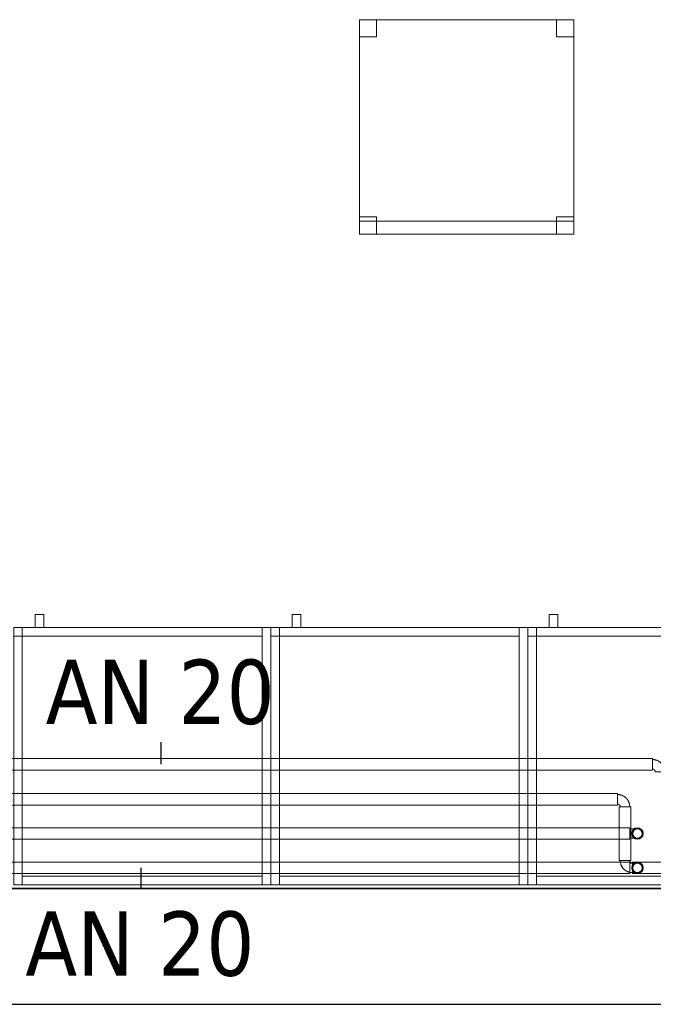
# Model space of a CAD drawing. Header units: metres. Extents: x 397.7 to 427.5, y 12.5 to 28.4.
# Tile 4 of 132: x 403.2 to 404.7, y 12.8 to 15.1. Entities that reach past the tile are written whole.
import ezdxf

# ---------------------------------------------------------------- set-up
doc = ezdxf.new("R2010")
doc.units = ezdxf.units.M
doc.layers.add('01_SUELOS', color=7, linetype='Continuous', lineweight=25, true_color=0x007f00)
for name, color, linetype, lineweight in [('02_MOBILIARIO', 7, 'Continuous', 18), ('A-DETL-____-MBND', 7, 'Continuous', 18), ('A-WALL-____-MCUT', 7, 'Continuous', 25), ('A-WALL-____-OTLN', 7, 'Continuous', 25), ('Mobiliario', 7, 'Continuous', 18), ('P-PIPE-____-IDEN', 7, 'Continuous', 30), ('P-PIPE-____-OTLN', 7, 'Continuous', 18)]:
    doc.layers.add(name, color=color, linetype=linetype, lineweight=lineweight)
doc.styles.add('Tahoma_4', font='tahoma.ttf', dxfattribs={"height": 0.15})

# ---------------------------------------------------------------- blocks, each defined once
blk = doc.blocks.new('Family - Cadira d_Oficina_P4-153838-07_CLI_AIGUA_P4')
at = {"layer": 'A-DETL-____-MBND', "color": 253, "true_color": 0xaaaaaa}
for p, q in [((0, 0.46), (0, 0.5)), ((0, 0.5), (0.04, 0.5)), ((0.04, 0.5), (0, 0.5)), ((0, 0.5), (0, 0.46)), ((0, 0.5), (0.5, 0.5)), ((0, 0), (0, 0.5)), ((0.5, 0.5), (0, 0.5)), ((0, 0.5), (0, 0)), ((0.04, 0.5), (0.04, 0.46)), ((0.04, 0.46), (0.04, 0.5)), ((0.46, 0.46), (0.46, 0.5)), ((0.46, 0.5), (0.5, 0.5)), ((0.5, 0.5), (0.46, 0.5)), ((0.46, 0.5), (0.46, 0.46)), ((0.5, 0.5), (0.5, 0.46)), ((0.5, 0.46), (0.5, 0.5)), ((0.5, 0.5), (0.5, 0)), ((0.5, 0), (0.5, 0.5)), ((0.04, 0.46), (0, 0.46)), ((0, 0.46), (0.04, 0.46)), ((0.5, 0.46), (0.46, 0.46)), ((0.46, 0.46), (0.5, 0.46)), ((0, 0), (0, 0.04)), ((0, 0.04), (0.04, 0.04)), ((0.04, 0.04), (0, 0.04)), ((0, 0.04), (0, 0)), ((0, 0), (0, 0.03)), ((0, 0.03), (0.5, 0.03)), ((0.5, 0.03), (0, 0.03)), ((0, 0.03), (0, 0)), ((0.04, 0.04), (0.04, 0)), ((0.04, 0), (0.04, 0.04)), ((0.46, 0), (0.46, 0.04)), ((0.46, 0.04), (0.5, 0.04)), ((0.5, 0.04), (0.46, 0.04)), ((0.46, 0.04), (0.46, 0)), ((0.5, 0.04), (0.5, 0)), ((0.5, 0), (0.5, 0.04)), ((0.5, 0.03), (0.5, 0)), ((0.5, 0), (0.5, 0.03)), ((0.5, 0), (0, 0)), ((0.04, 0), (0, 0)), ((0, 0), (0.04, 0)), ((0, 0), (0.5, 0)), ((0.5, 0), (0.46, 0)), ((0, 0), (0.5, 0)), ((0.5, 0), (0, 0)), ((0.46, 0), (0.5, 0))]:
    blk.add_line(p, q, dxfattribs=at)
blk = doc.blocks.new('Family - Armai 60x60x60_P4-153880-07_CLI_AIGUA_P4')
at = {"layer": '02_MOBILIARIO', "color": 253, "true_color": 0xaaaaaa}
for p, q in [((0, 0.6), (0, 0.58)), ((0, 0.6), (0.02, 0.6)), ((0.02, 0.6), (0, 0.6)), ((0, 0), (0, 0.6)), ((0, 0.6), (0.6, 0.6)), ((0.6, 0.6), (0, 0.6)), ((0, 0), (0, 0.6)), ((0, 0.6), (0, 0)), ((0.02, 0.6), (0.02, 0.58)), ((0.02, 0.6), (0.02, 0)), ((0.02, 0.58), (0.02, 0.6)), ((0.02, 0.6), (0.58, 0.6)), ((0.6, 0.6), (0.58, 0.6)), ((0.58, 0), (0.58, 0.6)), ((0.58, 0.58), (0.58, 0.6)), ((0.6, 0.6), (0.6, 0)), ((0.6, 0.6), (0.6, 0)), ((0.6, 0), (0.6, 0.6)), ((0.02, 0.58), (0, 0.58)), ((0.58, 0.58), (0.02, 0.58)), ((0.02, 0), (0, 0)), ((0.6, 0), (0, 0)), ((0, 0), (0.6, 0)), ((0.02, 0), (0.02, 0.02)), ((0.02, 0.02), (0.58, 0.02)), ((0.58, 0), (0.02, 0)), ((0.58, 0), (0.58, 0.02)), ((0.6, 0), (0.58, 0))]:
    blk.add_line(p, q, dxfattribs=at)
at = {"layer": 'Mobiliario', "color": 253, "true_color": 0xaaaaaa}
for p, q in [((0, 0.6), (0, 0.58)), ((0.02, 0.6), (0, 0.6)), ((0.02, 0.6), (0, 0.6)), ((0, 0.6), (0, 0)), ((0.02, 0.58), (0.02, 0.6)), ((0.02, 0), (0.02, 0.6)), ((0.58, 0.6), (0.02, 0.6)), ((0.02, 0.6), (0.02, 0.58)), ((0.6, 0.6), (0.58, 0.6)), ((0.58, 0.6), (0.58, 0)), ((0.58, 0.58), (0.58, 0.6)), ((0.6, 0), (0.6, 0.6)), ((0, 0.58), (0.02, 0.58)), ((0.02, 0.58), (0.58, 0.58)), ((0, 0), (0.02, 0)), ((0.58, 0.02), (0.02, 0.02)), ((0.02, 0.02), (0.02, 0)), ((0.02, 0), (0.58, 0)), ((0.58, 0), (0.58, 0.02)), ((0.58, 0), (0.6, 0))]:
    blk.add_line(p, q, dxfattribs=at)
blk = doc.blocks.new('Family - Armai 60x60x60_P4-154049-07_CLI_AIGUA_P4')
at = {"layer": '02_MOBILIARIO', "color": 253, "true_color": 0xaaaaaa}
for p, q in [((0, 0.6), (0, 0.58)), ((0, 0.6), (0.02, 0.6)), ((0.02, 0.6), (0, 0.6)), ((0, 0), (0, 0.6)), ((0, 0.6), (0.6, 0.6)), ((0.6, 0.6), (0, 0.6)), ((0, 0), (0, 0.6)), ((0, 0.6), (0, 0)), ((0.02, 0.58), (0.02, 0.6)), ((0.02, 0.6), (0.58, 0.6)), ((0.02, 0.6), (0.02, 0.58)), ((0.02, 0.6), (0.02, 0)), ((0.6, 0.6), (0.58, 0.6)), ((0.58, 0), (0.58, 0.6)), ((0.58, 0.58), (0.58, 0.6)), ((0.6, 0.6), (0.6, 0)), ((0.6, 0.6), (0.6, 0)), ((0.6, 0), (0.6, 0.6)), ((0.02, 0.58), (0, 0.58)), ((0.58, 0.58), (0.02, 0.58)), ((0.02, 0), (0, 0)), ((0.6, 0), (0, 0)), ((0, 0), (0.6, 0)), ((0.02, 0), (0.02, 0.02)), ((0.02, 0.02), (0.58, 0.02)), ((0.58, 0), (0.02, 0)), ((0.58, 0), (0.58, 0.02)), ((0.6, 0), (0.58, 0))]:
    blk.add_line(p, q, dxfattribs=at)
at = {"layer": 'Mobiliario', "color": 253, "true_color": 0xaaaaaa}
for p, q in [((0, 0.6), (0, 0.58)), ((0.02, 0.6), (0, 0.6)), ((0.02, 0.6), (0, 0.6)), ((0, 0.6), (0, 0)), ((0.58, 0.6), (0.02, 0.6)), ((0.02, 0.6), (0.02, 0.58)), ((0.02, 0.58), (0.02, 0.6)), ((0.02, 0), (0.02, 0.6)), ((0.6, 0.6), (0.58, 0.6)), ((0.58, 0.6), (0.58, 0)), ((0.58, 0.58), (0.58, 0.6)), ((0.6, 0), (0.6, 0.6)), ((0, 0.58), (0.02, 0.58)), ((0.02, 0.58), (0.58, 0.58)), ((0, 0), (0.02, 0)), ((0.58, 0.02), (0.02, 0.02)), ((0.02, 0.02), (0.02, 0)), ((0.02, 0), (0.58, 0)), ((0.58, 0), (0.58, 0.02)), ((0.58, 0), (0.6, 0))]:
    blk.add_line(p, q, dxfattribs=at)
blk = doc.blocks.new('Family - Armai 60x60x60_P4-154076-07_CLI_AIGUA_P4')
at = {"layer": 'A-DETL-____-MBND', "color": 253, "true_color": 0xaaaaaa}
for p, q in [((0.05, 0.6), (0.05, 0.63)), ((0.05, 0.63), (0.07, 0.63)), ((0.05, 0.6), (0.05, 0.63)), ((0.07, 0.63), (0.05, 0.63)), ((0.07, 0.63), (0.07, 0.6)), ((0.07, 0.6), (0.07, 0.63)), ((0, 0.6), (0.02, 0.6)), ((0.02, 0.6), (0, 0.6)), ((0, 0), (0, 0.6)), ((0, 0.6), (0, 0)), ((0, 0.58), (0, 0.6)), ((0, 0.6), (0, 0.58)), ((0, 0.6), (0.02, 0.6)), ((0.02, 0.6), (0, 0.6)), ((0, 0.6), (0.6, 0.6)), ((0.6, 0.6), (0, 0.6)), ((0, 0), (0, 0.6)), ((0, 0.6), (0, 0)), ((0, 0.6), (0.6, 0.6)), ((0.6, 0.6), (0, 0.6)), ((0, 0), (0, 0.6)), ((0, 0.6), (0, 0)), ((0.02, 0.6), (0.02, 0)), ((0.02, 0), (0.02, 0.6)), ((0.02, 0.6), (0.02, 0.58)), ((0.02, 0.6), (0.02, 0.58)), ((0.02, 0.58), (0.02, 0.6)), ((0.02, 0.6), (0.58, 0.6)), ((0.02, 0.58), (0.02, 0.6)), ((0.58, 0.6), (0.02, 0.6)), ((0.07, 0.6), (0.05, 0.6)), ((0.05, 0.6), (0.07, 0.6)), ((0.58, 0.6), (0.58, 0.58)), ((0.58, 0.58), (0.58, 0.6)), ((0.58, 0.6), (0.6, 0.6)), ((0.6, 0.6), (0.58, 0.6)), ((0.58, 0), (0.58, 0.6)), ((0.58, 0.6), (0.58, 0)), ((0.6, 0.6), (0.6, 0)), ((0.6, 0), (0.6, 0.6)), ((0.6, 0.6), (0.6, 0)), ((0.6, 0), (0.6, 0.6)), ((0.6, 0.6), (0.6, 0)), ((0.6, 0), (0.6, 0.6)), ((0.02, 0.58), (0, 0.58)), ((0, 0.58), (0.02, 0.58)), ((0.58, 0.58), (0.02, 0.58)), ((0.02, 0.58), (0.58, 0.58)), ((0.02, 0), (0, 0)), ((0.02, 0), (0, 0)), ((0.6, 0), (0, 0)), ((0, 0), (0.6, 0)), ((0.6, 0), (0, 0)), ((0, 0), (0.6, 0)), ((0.02, 0), (0.02, 0.02)), ((0.02, 0.02), (0.58, 0.02)), ((0.02, 0), (0.02, 0.02)), ((0.58, 0.02), (0.02, 0.02)), ((0.58, 0), (0.02, 0)), ((0.02, 0), (0.58, 0)), ((0.58, 0.02), (0.58, 0)), ((0.58, 0), (0.58, 0.02)), ((0.6, 0), (0.58, 0)), ((0.6, 0), (0.58, 0))]:
    blk.add_line(p, q, dxfattribs=at)
blk = doc.blocks.new('Family - Armai 60x60x60_P4-154172-07_CLI_AIGUA_P4')
at = {"layer": 'A-DETL-____-MBND', "color": 253, "true_color": 0xaaaaaa}
for p, q in [((0.05, 0.6), (0.05, 0.63)), ((0.05, 0.63), (0.07, 0.63)), ((0.05, 0.6), (0.05, 0.63)), ((0.07, 0.63), (0.05, 0.63)), ((0.07, 0.63), (0.07, 0.6)), ((0.07, 0.6), (0.07, 0.63)), ((0, 0.58), (0, 0.6)), ((0, 0.6), (0, 0.58)), ((0, 0.6), (0.02, 0.6)), ((0.02, 0.6), (0, 0.6)), ((0, 0.6), (0.6, 0.6)), ((0.6, 0.6), (0, 0.6)), ((0, 0), (0, 0.6)), ((0, 0.6), (0, 0)), ((0, 0.6), (0.02, 0.6)), ((0.02, 0.6), (0, 0.6)), ((0, 0), (0, 0.6)), ((0, 0.6), (0, 0)), ((0, 0.6), (0.6, 0.6)), ((0.6, 0.6), (0, 0.6)), ((0, 0), (0, 0.6)), ((0, 0.6), (0, 0)), ((0.02, 0.58), (0.02, 0.6)), ((0.02, 0.6), (0.58, 0.6)), ((0.02, 0.58), (0.02, 0.6)), ((0.58, 0.6), (0.02, 0.6)), ((0.02, 0.6), (0.02, 0.58)), ((0.02, 0.6), (0.02, 0.58)), ((0.02, 0.6), (0.02, 0)), ((0.02, 0), (0.02, 0.6)), ((0.07, 0.6), (0.05, 0.6)), ((0.05, 0.6), (0.07, 0.6)), ((0.58, 0.6), (0.58, 0.58)), ((0.58, 0.58), (0.58, 0.6)), ((0.58, 0.6), (0.6, 0.6)), ((0.6, 0.6), (0.58, 0.6)), ((0.58, 0), (0.58, 0.6)), ((0.58, 0.6), (0.58, 0)), ((0.6, 0.6), (0.6, 0)), ((0.6, 0), (0.6, 0.6)), ((0.6, 0.6), (0.6, 0)), ((0.6, 0), (0.6, 0.6)), ((0.6, 0.6), (0.6, 0)), ((0.6, 0), (0.6, 0.6)), ((0.02, 0.58), (0, 0.58)), ((0, 0.58), (0.02, 0.58)), ((0.58, 0.58), (0.02, 0.58)), ((0.02, 0.58), (0.58, 0.58)), ((0.6, 0), (0, 0)), ((0, 0), (0.6, 0)), ((0.02, 0), (0, 0)), ((0.02, 0), (0, 0)), ((0.6, 0), (0, 0)), ((0, 0), (0.6, 0)), ((0.02, 0), (0.02, 0.02)), ((0.02, 0.02), (0.58, 0.02)), ((0.02, 0), (0.02, 0.02)), ((0.58, 0.02), (0.02, 0.02)), ((0.58, 0), (0.02, 0)), ((0.02, 0), (0.58, 0)), ((0.58, 0.02), (0.58, 0)), ((0.58, 0), (0.58, 0.02)), ((0.6, 0), (0.58, 0)), ((0.6, 0), (0.58, 0))]:
    blk.add_line(p, q, dxfattribs=at)
blk = doc.blocks.new('Family - Mur P4-154190-07_CLI_AIGUA_P4')
at = {"layer": 'A-WALL-____-MCUT', "color": 253, "true_color": 0xaaaaaa}
for p, q in [((25.4717, 0.27), (0.0535, 0.27)), ((0, 0), (25.4157, 0))]:
    blk.add_line(p, q, dxfattribs=at)
at = {"layer": 'A-WALL-____-OTLN', "color": 253, "true_color": 0xaaaaaa}
for p, q in [((25.4717, 0.27), (0.0535, 0.27)), ((0, 0), (25.4157, 0))]:
    blk.add_line(p, q, dxfattribs=at)
at = {"layer": 'A-WALL-____-OTLN', "color": 253, "lineweight": 18, "true_color": 0xaaaaaa}
blk.add_line((0, 0), (25.4157, 0), dxfattribs=at)
blk = doc.blocks.new('Family - Armai 60x60x60_P4-154202-07_CLI_AIGUA_P4')
at = {"layer": '02_MOBILIARIO', "color": 253, "true_color": 0xaaaaaa}
for p, q in [((0.02, 0.6), (0, 0.6)), ((0, 0), (0, 0.6)), ((0, 0.6), (0.6, 0.6)), ((0.6, 0.6), (0, 0.6)), ((0, 0), (0, 0.6)), ((0, 0.6), (0, 0)), ((0, 0.6), (0, 0.58)), ((0, 0.6), (0.02, 0.6)), ((0.02, 0.6), (0.02, 0)), ((0.02, 0.6), (0.02, 0.58)), ((0.02, 0.58), (0.02, 0.6)), ((0.02, 0.6), (0.58, 0.6)), ((0.58, 0.58), (0.58, 0.6)), ((0.6, 0.6), (0.58, 0.6)), ((0.58, 0), (0.58, 0.6)), ((0.6, 0.6), (0.6, 0)), ((0.6, 0), (0.6, 0.6)), ((0.6, 0.6), (0.6, 0)), ((0.02, 0.58), (0, 0.58)), ((0.58, 0.58), (0.02, 0.58)), ((0.02, 0), (0, 0)), ((0.6, 0), (0, 0)), ((0, 0), (0.6, 0)), ((0.02, 0), (0.02, 0.02)), ((0.02, 0.02), (0.58, 0.02)), ((0.58, 0), (0.02, 0)), ((0.58, 0), (0.58, 0.02)), ((0.6, 0), (0.58, 0))]:
    blk.add_line(p, q, dxfattribs=at)
at = {"layer": 'Mobiliario', "color": 253, "true_color": 0xaaaaaa}
for p, q in [((0.02, 0.6), (0, 0.6)), ((0, 0.6), (0, 0)), ((0, 0.6), (0, 0.58)), ((0.02, 0.6), (0, 0.6)), ((0.02, 0), (0.02, 0.6)), ((0.02, 0.58), (0.02, 0.6)), ((0.58, 0.6), (0.02, 0.6)), ((0.02, 0.6), (0.02, 0.58)), ((0.58, 0.58), (0.58, 0.6)), ((0.6, 0.6), (0.58, 0.6)), ((0.58, 0.6), (0.58, 0)), ((0.6, 0), (0.6, 0.6)), ((0, 0.58), (0.02, 0.58)), ((0.02, 0.58), (0.58, 0.58)), ((0, 0), (0.02, 0)), ((0.58, 0.02), (0.02, 0.02)), ((0.02, 0.02), (0.02, 0)), ((0.02, 0), (0.58, 0)), ((0.58, 0), (0.58, 0.02)), ((0.58, 0), (0.6, 0))]:
    blk.add_line(p, q, dxfattribs=at)
blk = doc.blocks.new('Family - Armai 60x60x60_P4-154371-07_CLI_AIGUA_P4')
at = {"layer": 'A-DETL-____-MBND', "color": 253, "true_color": 0xaaaaaa}
for p, q in [((0.05, 0.6), (0.05, 0.63)), ((0.05, 0.63), (0.07, 0.63)), ((0.05, 0.6), (0.05, 0.63)), ((0.07, 0.63), (0.05, 0.63)), ((0.07, 0.63), (0.07, 0.6)), ((0.07, 0.6), (0.07, 0.63)), ((0, 0.6), (0.6, 0.6)), ((0.6, 0.6), (0, 0.6)), ((0, 0), (0, 0.6)), ((0, 0.6), (0, 0)), ((0, 0.58), (0, 0.6)), ((0, 0.6), (0, 0.58)), ((0, 0.6), (0.02, 0.6)), ((0.02, 0.6), (0, 0.6)), ((0, 0.6), (0.02, 0.6)), ((0.02, 0.6), (0, 0.6)), ((0, 0), (0, 0.6)), ((0, 0.6), (0, 0)), ((0, 0.6), (0.6, 0.6)), ((0.6, 0.6), (0, 0.6)), ((0, 0), (0, 0.6)), ((0, 0.6), (0, 0)), ((0.02, 0.58), (0.02, 0.6)), ((0.02, 0.6), (0.58, 0.6)), ((0.02, 0.58), (0.02, 0.6)), ((0.58, 0.6), (0.02, 0.6)), ((0.02, 0.6), (0.02, 0.58)), ((0.02, 0.6), (0.02, 0.58)), ((0.02, 0.6), (0.02, 0)), ((0.02, 0), (0.02, 0.6)), ((0.07, 0.6), (0.05, 0.6)), ((0.05, 0.6), (0.07, 0.6)), ((0.58, 0.6), (0.58, 0.58)), ((0.58, 0.58), (0.58, 0.6)), ((0.58, 0.6), (0.6, 0.6)), ((0.6, 0.6), (0.58, 0.6)), ((0.58, 0), (0.58, 0.6)), ((0.58, 0.6), (0.58, 0)), ((0.6, 0.6), (0.6, 0)), ((0.6, 0), (0.6, 0.6)), ((0.6, 0.6), (0.6, 0)), ((0.6, 0), (0.6, 0.6)), ((0.6, 0.6), (0.6, 0)), ((0.6, 0), (0.6, 0.6)), ((0.02, 0.58), (0, 0.58)), ((0, 0.58), (0.02, 0.58)), ((0.58, 0.58), (0.02, 0.58)), ((0.02, 0.58), (0.58, 0.58)), ((0.6, 0), (0, 0)), ((0, 0), (0.6, 0)), ((0.02, 0), (0, 0)), ((0.02, 0), (0, 0)), ((0.6, 0), (0, 0)), ((0, 0), (0.6, 0)), ((0.02, 0), (0.02, 0.02)), ((0.02, 0.02), (0.58, 0.02)), ((0.02, 0), (0.02, 0.02)), ((0.58, 0.02), (0.02, 0.02)), ((0.58, 0), (0.02, 0)), ((0.02, 0), (0.58, 0)), ((0.58, 0.02), (0.58, 0)), ((0.58, 0), (0.58, 0.02)), ((0.6, 0), (0.58, 0)), ((0.6, 0), (0.58, 0))]:
    blk.add_line(p, q, dxfattribs=at)
blk = doc.blocks.new('Family - Armai 60x60x60_P4-154459-07_CLI_AIGUA_P4')
at = {"layer": 'A-DETL-____-MBND', "color": 253, "true_color": 0xaaaaaa}
for p, q in [((0.05, 0.6), (0.05, 0.63)), ((0.05, 0.63), (0.07, 0.63)), ((0.05, 0.6), (0.05, 0.63)), ((0.07, 0.63), (0.05, 0.63)), ((0.07, 0.63), (0.07, 0.6)), ((0.07, 0.6), (0.07, 0.63)), ((0, 0.6), (0.02, 0.6)), ((0.02, 0.6), (0, 0.6)), ((0, 0), (0, 0.6)), ((0, 0.6), (0, 0)), ((0, 0.6), (0.6, 0.6)), ((0.6, 0.6), (0, 0.6)), ((0, 0), (0, 0.6)), ((0, 0.6), (0, 0)), ((0, 0.58), (0, 0.6)), ((0, 0.6), (0, 0.58)), ((0, 0.6), (0.02, 0.6)), ((0.02, 0.6), (0, 0.6)), ((0, 0.6), (0.6, 0.6)), ((0.6, 0.6), (0, 0.6)), ((0, 0), (0, 0.6)), ((0, 0.6), (0, 0)), ((0.02, 0.58), (0.02, 0.6)), ((0.02, 0.6), (0.58, 0.6)), ((0.02, 0.58), (0.02, 0.6)), ((0.58, 0.6), (0.02, 0.6)), ((0.02, 0.6), (0.02, 0)), ((0.02, 0), (0.02, 0.6)), ((0.02, 0.6), (0.02, 0.58)), ((0.02, 0.6), (0.02, 0.58)), ((0.07, 0.6), (0.05, 0.6)), ((0.05, 0.6), (0.07, 0.6)), ((0.58, 0.6), (0.58, 0.58)), ((0.58, 0.58), (0.58, 0.6)), ((0.58, 0.6), (0.6, 0.6)), ((0.6, 0.6), (0.58, 0.6)), ((0.58, 0), (0.58, 0.6)), ((0.58, 0.6), (0.58, 0)), ((0.6, 0.6), (0.6, 0)), ((0.6, 0), (0.6, 0.6)), ((0.6, 0.6), (0.6, 0)), ((0.6, 0), (0.6, 0.6)), ((0.6, 0.6), (0.6, 0)), ((0.6, 0), (0.6, 0.6)), ((0.02, 0.58), (0, 0.58)), ((0, 0.58), (0.02, 0.58)), ((0.58, 0.58), (0.02, 0.58)), ((0.02, 0.58), (0.58, 0.58)), ((0.02, 0), (0, 0)), ((0.02, 0), (0, 0)), ((0.6, 0), (0, 0)), ((0, 0), (0.6, 0)), ((0.6, 0), (0, 0)), ((0, 0), (0.6, 0)), ((0.02, 0), (0.02, 0.02)), ((0.02, 0.02), (0.58, 0.02)), ((0.02, 0), (0.02, 0.02)), ((0.58, 0.02), (0.02, 0.02)), ((0.58, 0), (0.02, 0)), ((0.02, 0), (0.58, 0)), ((0.58, 0.02), (0.58, 0)), ((0.58, 0), (0.58, 0.02)), ((0.6, 0), (0.58, 0)), ((0.6, 0), (0.58, 0))]:
    blk.add_line(p, q, dxfattribs=at)
blk = doc.blocks.new('Family - Armai 60x60x60_P4-154478-07_CLI_AIGUA_P4')
at = {"layer": 'A-DETL-____-MBND', "color": 253, "true_color": 0xaaaaaa}
for p, q in [((0.05, 0.6), (0.05, 0.63)), ((0.05, 0.63), (0.07, 0.63)), ((0.05, 0.6), (0.05, 0.63)), ((0.07, 0.63), (0.05, 0.63)), ((0.07, 0.63), (0.07, 0.6)), ((0.07, 0.6), (0.07, 0.63)), ((0, 0.6), (0.02, 0.6)), ((0.02, 0.6), (0, 0.6)), ((0, 0), (0, 0.6)), ((0, 0.6), (0, 0)), ((0, 0.58), (0, 0.6)), ((0, 0.6), (0, 0.58)), ((0, 0.6), (0.02, 0.6)), ((0.02, 0.6), (0, 0.6)), ((0, 0.6), (0.6, 0.6)), ((0.6, 0.6), (0, 0.6)), ((0, 0), (0, 0.6)), ((0, 0.6), (0, 0)), ((0, 0.6), (0.6, 0.6)), ((0.6, 0.6), (0, 0.6)), ((0, 0), (0, 0.6)), ((0, 0.6), (0, 0)), ((0.02, 0.6), (0.02, 0)), ((0.02, 0), (0.02, 0.6)), ((0.02, 0.58), (0.02, 0.6)), ((0.02, 0.6), (0.58, 0.6)), ((0.02, 0.58), (0.02, 0.6)), ((0.58, 0.6), (0.02, 0.6)), ((0.02, 0.6), (0.02, 0.58)), ((0.02, 0.6), (0.02, 0.58)), ((0.07, 0.6), (0.05, 0.6)), ((0.05, 0.6), (0.07, 0.6)), ((0.58, 0.6), (0.6, 0.6)), ((0.6, 0.6), (0.58, 0.6)), ((0.58, 0), (0.58, 0.6)), ((0.58, 0.6), (0.58, 0)), ((0.58, 0.6), (0.58, 0.58)), ((0.58, 0.58), (0.58, 0.6)), ((0.6, 0.6), (0.6, 0)), ((0.6, 0), (0.6, 0.6)), ((0.6, 0.6), (0.6, 0)), ((0.6, 0), (0.6, 0.6)), ((0.6, 0.6), (0.6, 0)), ((0.6, 0), (0.6, 0.6)), ((0.02, 0.58), (0, 0.58)), ((0, 0.58), (0.02, 0.58)), ((0.58, 0.58), (0.02, 0.58)), ((0.02, 0.58), (0.58, 0.58)), ((0.02, 0), (0, 0)), ((0.02, 0), (0, 0)), ((0.6, 0), (0, 0)), ((0, 0), (0.6, 0)), ((0.6, 0), (0, 0)), ((0, 0), (0.6, 0)), ((0.02, 0), (0.02, 0.02)), ((0.02, 0.02), (0.58, 0.02)), ((0.02, 0), (0.02, 0.02)), ((0.58, 0.02), (0.02, 0.02)), ((0.58, 0), (0.02, 0)), ((0.02, 0), (0.58, 0)), ((0.58, 0.02), (0.58, 0)), ((0.58, 0), (0.58, 0.02)), ((0.6, 0), (0.58, 0)), ((0.6, 0), (0.58, 0))]:
    blk.add_line(p, q, dxfattribs=at)
blk = doc.blocks.new('Family - LONDR55-XX_ZZ-ARQ-CAA-M3D-Londres55-154484-07_CLI_AIGUA_P4')
at = {"layer": '01_SUELOS', "color": 9, "true_color": 0xaad4aa}
for p, q in [((0, 0), (25.4182, 0)), ((25.4182, 0), (0, 0))]:
    blk.add_line(p, q, dxfattribs=at)
blk = doc.blocks.new('Family - Armai 60x60x60_P4-154505-07_CLI_AIGUA_P4')
at = {"layer": 'A-DETL-____-MBND', "color": 253, "true_color": 0xaaaaaa}
for p, q in [((0.05, 0.6), (0.05, 0.63)), ((0.05, 0.63), (0.07, 0.63)), ((0.05, 0.6), (0.05, 0.63)), ((0.07, 0.63), (0.05, 0.63)), ((0.07, 0.63), (0.07, 0.6)), ((0.07, 0.6), (0.07, 0.63)), ((0, 0.6), (0.6, 0.6)), ((0.6, 0.6), (0, 0.6)), ((0, 0), (0, 0.6)), ((0, 0.6), (0, 0)), ((0, 0.58), (0, 0.6)), ((0, 0.6), (0, 0.58)), ((0, 0.6), (0.02, 0.6)), ((0.02, 0.6), (0, 0.6)), ((0, 0.6), (0.6, 0.6)), ((0.6, 0.6), (0, 0.6)), ((0, 0), (0, 0.6)), ((0, 0.6), (0, 0)), ((0, 0.6), (0.02, 0.6)), ((0.02, 0.6), (0, 0.6)), ((0, 0), (0, 0.6)), ((0, 0.6), (0, 0)), ((0.02, 0.6), (0.02, 0.58)), ((0.02, 0.6), (0.02, 0.58)), ((0.02, 0.6), (0.02, 0)), ((0.02, 0), (0.02, 0.6)), ((0.02, 0.58), (0.02, 0.6)), ((0.02, 0.6), (0.58, 0.6)), ((0.02, 0.58), (0.02, 0.6)), ((0.58, 0.6), (0.02, 0.6)), ((0.07, 0.6), (0.05, 0.6)), ((0.05, 0.6), (0.07, 0.6)), ((0.58, 0.6), (0.6, 0.6)), ((0.6, 0.6), (0.58, 0.6)), ((0.58, 0), (0.58, 0.6)), ((0.58, 0.6), (0.58, 0)), ((0.58, 0.6), (0.58, 0.58)), ((0.58, 0.58), (0.58, 0.6)), ((0.6, 0.6), (0.6, 0)), ((0.6, 0), (0.6, 0.6)), ((0.6, 0.6), (0.6, 0)), ((0.6, 0), (0.6, 0.6)), ((0.6, 0.6), (0.6, 0)), ((0.6, 0), (0.6, 0.6)), ((0.02, 0.58), (0, 0.58)), ((0, 0.58), (0.02, 0.58)), ((0.58, 0.58), (0.02, 0.58)), ((0.02, 0.58), (0.58, 0.58)), ((0.6, 0), (0, 0)), ((0, 0), (0.6, 0)), ((0.6, 0), (0, 0)), ((0, 0), (0.6, 0)), ((0.02, 0), (0, 0)), ((0.02, 0), (0, 0)), ((0.02, 0), (0.02, 0.02)), ((0.02, 0.02), (0.58, 0.02)), ((0.02, 0), (0.02, 0.02)), ((0.58, 0.02), (0.02, 0.02)), ((0.58, 0), (0.02, 0)), ((0.02, 0), (0.58, 0)), ((0.58, 0.02), (0.58, 0)), ((0.58, 0), (0.58, 0.02)), ((0.6, 0), (0.58, 0)), ((0.6, 0), (0.58, 0))]:
    blk.add_line(p, q, dxfattribs=at)
blk = doc.blocks.new('LONDR55-XX_ZZ-ARQ-CAA-M3D-Londres55_ifc-1-07_CLI_AIGUA_P4')
at = {"layer": '01_SUELOS', "color": 253, "lineweight": 18, "true_color": 0xaaaaaa}
blk.add_blockref('Family - LONDR55-XX_ZZ-ARQ-CAA-M3D-Londres55-154484-07_CLI_AIGUA_P4', (398.2952, 13.1106), dxfattribs=at)
at = {"layer": '02_MOBILIARIO', "color": 253, "lineweight": 18, "true_color": 0xaaaaaa}
for name, p in [('Family - Cadira d_Oficina_P4-153838-07_CLI_AIGUA_P4', (404.0023, 14.6372)), ('Family - Armai 60x60x60_P4-154459-07_CLI_AIGUA_P4', (403.1953, 13.1195)), ('Family - Armai 60x60x60_P4-154505-07_CLI_AIGUA_P4', (403.1953, 13.1195)), ('Family - Armai 60x60x60_P4-154371-07_CLI_AIGUA_P4', (403.7953, 13.1195)), ('Family - Armai 60x60x60_P4-154478-07_CLI_AIGUA_P4', (403.7953, 13.1195)), ('Family - Armai 60x60x60_P4-154076-07_CLI_AIGUA_P4', (404.3953, 13.1195)), ('Family - Armai 60x60x60_P4-154172-07_CLI_AIGUA_P4', (404.3953, 13.1195)), ('Family - Armai 60x60x60_P4-153880-07_CLI_AIGUA_P4', (403.1953, 13.1195)), ('Family - Armai 60x60x60_P4-154202-07_CLI_AIGUA_P4', (403.7953, 13.1195)), ('Family - Armai 60x60x60_P4-154049-07_CLI_AIGUA_P4', (404.3953, 13.1195))]:
    blk.add_blockref(name, p, dxfattribs=at)
at = {"layer": 'A-WALL-____-OTLN', "color": 253, "lineweight": 18, "true_color": 0xaaaaaa}
blk.add_blockref('Family - Mur P4-154190-07_CLI_AIGUA_P4', (398.2417, 12.8406), dxfattribs=at)
blk = doc.blocks.new('M_Codo - Genérico - Estándar-775875-07_CLI_AIGUA_P4')
at = {"layer": 'P-PIPE-____-OTLN', "color": 31, "true_color": 0xffbe82}
for p, q in [((404.6335, 13.17), (404.6335, 13.1589)), ((404.6335, 13.1589), (404.6335, 13.1478))]:
    blk.add_line(p, q, dxfattribs=at)
at = {"layer": 'P-PIPE-____-OTLN', "color": 31, "true_color": 0xffbe82, "flags": 128}
for points in [[(404.6335, 13.17), (404.6342, 13.17), (404.6349, 13.17), (404.6356, 13.17), (404.6363, 13.17), (404.637, 13.17), (404.6377, 13.17), (404.6383, 13.17), (404.639, 13.17), (404.6397, 13.17), (404.6403, 13.17), (404.641, 13.17), (404.6416, 13.17), (404.6422, 13.17), (404.6428, 13.17), (404.6434, 13.17), (404.6439, 13.17), (404.6445, 13.17), (404.645, 13.17), (404.6455, 13.17), (404.646, 13.17), (404.6465, 13.17), (404.647, 13.17), (404.6474, 13.17), (404.6478, 13.17), (404.6482, 13.17), (404.6486, 13.17), (404.6489, 13.17), (404.6492, 13.17), (404.6495, 13.17), (404.6498, 13.17), (404.65, 13.17), (404.6502, 13.17), (404.6504, 13.17), (404.6506, 13.17), (404.6507, 13.17), (404.6508, 13.17), (404.6509, 13.17), (404.651, 13.17), (404.651, 13.17)], [(404.6399, 13.1589), (404.6399, 13.1593), (404.6399, 13.1598), (404.6399, 13.1602), (404.64, 13.1607), (404.6401, 13.1611), (404.6402, 13.1615), (404.6403, 13.162), (404.6404, 13.1624), (404.6406, 13.1628), (404.6407, 13.1632), (404.6409, 13.1636), (404.6411, 13.164), (404.6413, 13.1644), (404.6416, 13.1648), (404.6418, 13.1652), (404.6421, 13.1655), (404.6423, 13.1659), (404.6426, 13.1662), (404.6429, 13.1665), (404.6432, 13.1669), (404.6436, 13.1672), (404.6439, 13.1675), (404.6442, 13.1677), (404.6446, 13.168), (404.645, 13.1682), (404.6453, 13.1685), (404.6457, 13.1687), (404.6461, 13.1689), (404.6465, 13.1691), (404.6469, 13.1692), (404.6474, 13.1694), (404.6478, 13.1695), (404.6482, 13.1697), (404.6486, 13.1698), (404.6491, 13.1698), (404.6495, 13.1699), (404.65, 13.17), (404.6504, 13.17), (404.6509, 13.17), (404.651, 13.17)], [(404.651, 13.17), (404.6514, 13.17), (404.6519, 13.17), (404.6523, 13.1699), (404.6527, 13.1699), (404.6532, 13.1698), (404.6536, 13.1697), (404.654, 13.1696), (404.6545, 13.1694), (404.6549, 13.1693), (404.6553, 13.1691), (404.6557, 13.1689), (404.6561, 13.1687), (404.6565, 13.1685), (404.6569, 13.1683), (404.6572, 13.1681), (404.6576, 13.1678), (404.658, 13.1675), (404.6583, 13.1672), (404.6586, 13.1669), (404.6589, 13.1666), (404.6592, 13.1663), (404.6595, 13.166), (404.6598, 13.1656), (404.6601, 13.1653), (404.6603, 13.1649), (404.6606, 13.1645), (404.6608, 13.1641), (404.661, 13.1637), (404.6612, 13.1633), (404.6613, 13.1629), (404.6615, 13.1625), (404.6616, 13.1621), (404.6617, 13.1616), (404.6618, 13.1612), (404.6619, 13.1608), (404.662, 13.1603), (404.662, 13.1599), (404.6621, 13.1595), (404.6621, 13.159), (404.6621, 13.1589)], [(404.651, 13.1478), (404.651, 13.1478), (404.6509, 13.1478), (404.6508, 13.1478), (404.6508, 13.1478), (404.6506, 13.1478), (404.6505, 13.1478), (404.6503, 13.1478), (404.6501, 13.1478), (404.6499, 13.1478), (404.6496, 13.1478), (404.6493, 13.1478), (404.649, 13.1478), (404.6487, 13.1478), (404.6483, 13.1478), (404.6479, 13.1478), (404.6475, 13.1478), (404.6471, 13.1478), (404.6466, 13.1478), (404.6462, 13.1478), (404.6457, 13.1478), (404.6452, 13.1478), (404.6446, 13.1478), (404.6441, 13.1478), (404.6435, 13.1478), (404.6429, 13.1478), (404.6424, 13.1478), (404.6417, 13.1478), (404.6411, 13.1478), (404.6405, 13.1478), (404.6398, 13.1478), (404.6392, 13.1478), (404.6385, 13.1478), (404.6378, 13.1478), (404.6372, 13.1478), (404.6365, 13.1478), (404.6358, 13.1478), (404.6351, 13.1478), (404.6344, 13.1478), (404.6337, 13.1478), (404.6335, 13.1478)], [(404.651, 13.1478), (404.6505, 13.1478), (404.6501, 13.1478), (404.6496, 13.1479), (404.6492, 13.1479), (404.6488, 13.148), (404.6483, 13.1481), (404.6479, 13.1482), (404.6475, 13.1483), (404.6471, 13.1485), (404.6466, 13.1487), (404.6462, 13.1488), (404.6458, 13.149), (404.6455, 13.1492), (404.6451, 13.1495), (404.6447, 13.1497), (404.6443, 13.15), (404.644, 13.1502), (404.6436, 13.1505), (404.6433, 13.1508), (404.643, 13.1511), (404.6427, 13.1515), (404.6424, 13.1518), (404.6421, 13.1522), (404.6419, 13.1525), (404.6416, 13.1529), (404.6414, 13.1533), (404.6412, 13.1537), (404.641, 13.154), (404.6408, 13.1545), (404.6406, 13.1549), (404.6405, 13.1553), (404.6403, 13.1557), (404.6402, 13.1561), (404.6401, 13.1566), (404.64, 13.157), (404.64, 13.1574), (404.6399, 13.1579), (404.6399, 13.1583), (404.6399, 13.1588), (404.6399, 13.1589)], [(404.6621, 13.1589), (404.6621, 13.1584), (404.6621, 13.158), (404.662, 13.1576), (404.6619, 13.1571), (404.6619, 13.1567), (404.6618, 13.1562), (404.6617, 13.1558), (404.6615, 13.1554), (404.6614, 13.155), (404.6612, 13.1546), (404.661, 13.1542), (404.6608, 13.1538), (404.6606, 13.1534), (404.6604, 13.153), (404.6601, 13.1526), (404.6599, 13.1523), (404.6596, 13.1519), (404.6593, 13.1516), (404.659, 13.1512), (404.6587, 13.1509), (404.6584, 13.1506), (404.6581, 13.1503), (404.6577, 13.15), (404.6573, 13.1498), (404.657, 13.1495), (404.6566, 13.1493), (404.6562, 13.1491), (404.6558, 13.1489), (404.6554, 13.1487), (404.655, 13.1485), (404.6546, 13.1484), (404.6542, 13.1482), (404.6537, 13.1481), (404.6533, 13.148), (404.6529, 13.1479), (404.6524, 13.1479), (404.652, 13.1478), (404.6515, 13.1478), (404.6511, 13.1478), (404.651, 13.1478)]]:
    blk.add_lwpolyline(points, dxfattribs=at)
at = {"layer": 'P-PIPE-____-OTLN', "color": 31, "true_color": 0xffbe82}
for start, end in [(0, 180), (180, 0)]:
    blk.add_arc((404.651, 13.1589), 0.0111, start, end, dxfattribs=at)
blk = doc.blocks.new('M_Codo - Genérico - Estándar-V1-07_CLI_AIGUA_P4')
at = {"layer": 'P-PIPE-____-OTLN', "color": 30, "true_color": 0xff7f00}
for p, q in [((404.6335, 13.25), (404.6335, 13.2389)), ((404.6335, 13.2389), (404.6335, 13.2278))]:
    blk.add_line(p, q, dxfattribs=at)
at = {"layer": 'P-PIPE-____-OTLN', "color": 30, "true_color": 0xff7f00, "flags": 128}
for points in [[(404.6335, 13.25), (404.6342, 13.25), (404.6349, 13.25), (404.6356, 13.25), (404.6363, 13.25), (404.637, 13.25), (404.6377, 13.25), (404.6383, 13.25), (404.639, 13.25), (404.6397, 13.25), (404.6403, 13.25), (404.641, 13.25), (404.6416, 13.25), (404.6422, 13.25), (404.6428, 13.25), (404.6434, 13.25), (404.6439, 13.25), (404.6445, 13.25), (404.645, 13.25), (404.6455, 13.25), (404.646, 13.25), (404.6465, 13.25), (404.647, 13.25), (404.6474, 13.25), (404.6478, 13.25), (404.6482, 13.25), (404.6486, 13.25), (404.6489, 13.25), (404.6492, 13.25), (404.6495, 13.25), (404.6498, 13.25), (404.65, 13.25), (404.6502, 13.25), (404.6504, 13.25), (404.6506, 13.25), (404.6507, 13.25), (404.6508, 13.25), (404.6509, 13.25), (404.651, 13.25), (404.651, 13.25)], [(404.6399, 13.2389), (404.6399, 13.2393), (404.6399, 13.2398), (404.6399, 13.2402), (404.64, 13.2407), (404.6401, 13.2411), (404.6402, 13.2415), (404.6403, 13.242), (404.6404, 13.2424), (404.6406, 13.2428), (404.6407, 13.2432), (404.6409, 13.2436), (404.6411, 13.244), (404.6413, 13.2444), (404.6416, 13.2448), (404.6418, 13.2452), (404.6421, 13.2455), (404.6423, 13.2459), (404.6426, 13.2462), (404.6429, 13.2465), (404.6432, 13.2469), (404.6436, 13.2472), (404.6439, 13.2475), (404.6442, 13.2477), (404.6446, 13.248), (404.645, 13.2482), (404.6453, 13.2485), (404.6457, 13.2487), (404.6461, 13.2489), (404.6465, 13.2491), (404.6469, 13.2492), (404.6474, 13.2494), (404.6478, 13.2495), (404.6482, 13.2497), (404.6486, 13.2498), (404.6491, 13.2498), (404.6495, 13.2499), (404.65, 13.25), (404.6504, 13.25), (404.6509, 13.25), (404.651, 13.25)], [(404.651, 13.2278), (404.6505, 13.2278), (404.6501, 13.2278), (404.6496, 13.2279), (404.6492, 13.2279), (404.6488, 13.228), (404.6483, 13.2281), (404.6479, 13.2282), (404.6475, 13.2283), (404.6471, 13.2285), (404.6466, 13.2287), (404.6462, 13.2288), (404.6458, 13.229), (404.6455, 13.2292), (404.6451, 13.2295), (404.6447, 13.2297), (404.6443, 13.23), (404.644, 13.2302), (404.6436, 13.2305), (404.6433, 13.2308), (404.643, 13.2311), (404.6427, 13.2315), (404.6424, 13.2318), (404.6421, 13.2322), (404.6419, 13.2325), (404.6416, 13.2329), (404.6414, 13.2333), (404.6412, 13.2337), (404.641, 13.234), (404.6408, 13.2345), (404.6406, 13.2349), (404.6405, 13.2353), (404.6403, 13.2357), (404.6402, 13.2361), (404.6401, 13.2366), (404.64, 13.237), (404.64, 13.2374), (404.6399, 13.2379), (404.6399, 13.2383), (404.6399, 13.2388), (404.6399, 13.2389)], [(404.651, 13.25), (404.6514, 13.25), (404.6519, 13.25), (404.6523, 13.2499), (404.6527, 13.2499), (404.6532, 13.2498), (404.6536, 13.2497), (404.654, 13.2496), (404.6545, 13.2494), (404.6549, 13.2493), (404.6553, 13.2491), (404.6557, 13.2489), (404.6561, 13.2487), (404.6565, 13.2485), (404.6569, 13.2483), (404.6572, 13.2481), (404.6576, 13.2478), (404.658, 13.2475), (404.6583, 13.2472), (404.6586, 13.2469), (404.6589, 13.2466), (404.6592, 13.2463), (404.6595, 13.246), (404.6598, 13.2456), (404.6601, 13.2453), (404.6603, 13.2449), (404.6606, 13.2445), (404.6608, 13.2441), (404.661, 13.2437), (404.6612, 13.2433), (404.6613, 13.2429), (404.6615, 13.2425), (404.6616, 13.2421), (404.6617, 13.2416), (404.6618, 13.2412), (404.6619, 13.2408), (404.662, 13.2403), (404.662, 13.2399), (404.6621, 13.2395), (404.6621, 13.239), (404.6621, 13.2389)], [(404.6621, 13.2389), (404.6621, 13.2384), (404.6621, 13.238), (404.662, 13.2376), (404.6619, 13.2371), (404.6619, 13.2367), (404.6618, 13.2362), (404.6617, 13.2358), (404.6615, 13.2354), (404.6614, 13.235), (404.6612, 13.2346), (404.661, 13.2342), (404.6608, 13.2338), (404.6606, 13.2334), (404.6604, 13.233), (404.6601, 13.2326), (404.6599, 13.2323), (404.6596, 13.2319), (404.6593, 13.2316), (404.659, 13.2312), (404.6587, 13.2309), (404.6584, 13.2306), (404.6581, 13.2303), (404.6577, 13.23), (404.6573, 13.2298), (404.657, 13.2295), (404.6566, 13.2293), (404.6562, 13.2291), (404.6558, 13.2289), (404.6554, 13.2287), (404.655, 13.2285), (404.6546, 13.2284), (404.6542, 13.2282), (404.6537, 13.2281), (404.6533, 13.228), (404.6529, 13.2279), (404.6524, 13.2279), (404.652, 13.2278), (404.6515, 13.2278), (404.6511, 13.2278), (404.651, 13.2278)], [(404.651, 13.2278), (404.651, 13.2278), (404.6509, 13.2278), (404.6508, 13.2278), (404.6508, 13.2278), (404.6506, 13.2278), (404.6505, 13.2278), (404.6503, 13.2278), (404.6501, 13.2278), (404.6499, 13.2278), (404.6496, 13.2278), (404.6493, 13.2278), (404.649, 13.2278), (404.6487, 13.2278), (404.6483, 13.2278), (404.6479, 13.2278), (404.6475, 13.2278), (404.6471, 13.2278), (404.6466, 13.2278), (404.6462, 13.2278), (404.6457, 13.2278), (404.6452, 13.2278), (404.6446, 13.2278), (404.6441, 13.2278), (404.6435, 13.2278), (404.6429, 13.2278), (404.6424, 13.2278), (404.6417, 13.2278), (404.6411, 13.2278), (404.6405, 13.2278), (404.6398, 13.2278), (404.6392, 13.2278), (404.6385, 13.2278), (404.6378, 13.2278), (404.6372, 13.2278), (404.6365, 13.2278), (404.6358, 13.2278), (404.6351, 13.2278), (404.6344, 13.2278), (404.6337, 13.2278), (404.6335, 13.2278)]]:
    blk.add_lwpolyline(points, dxfattribs=at)
at = {"layer": 'P-PIPE-____-OTLN', "color": 30, "true_color": 0xff7f00}
for start, end in [(0, 180), (180, 0)]:
    blk.add_arc((404.651, 13.2389), 0.0111, start, end, dxfattribs=at)
blk = doc.blocks.new('M_Codo - Genérico - Estándar-V4-07_CLI_AIGUA_P4')
at = {"layer": 'P-PIPE-____-OTLN', "color": 145, "true_color": 0x527ca5}
for p, q in [((-0.0175, 0.0111), (-0.0175, -0.0111)), ((-0.0175, 0.0111), (-0.0175, -0.0111)), ((0.0111, 0.0175), (-0.0111, 0.0175)), ((0.0111, 0.0175), (-0.0111, 0.0175))]:
    blk.add_line(p, q, dxfattribs=at)
at = {"layer": 'P-PIPE-____-OTLN', "color": 145, "true_color": 0x527ca5, "flags": 128}
for points in [[(-0.0111, 0.0175), (-0.0111, 0.0172), (-0.0111, 0.017), (-0.0112, 0.0167), (-0.0112, 0.0165), (-0.0112, 0.0162), (-0.0113, 0.016), (-0.0114, 0.0157), (-0.0114, 0.0155), (-0.0115, 0.0152), (-0.0116, 0.015), (-0.0117, 0.0148), (-0.0118, 0.0145), (-0.012, 0.0143), (-0.0121, 0.0141), (-0.0122, 0.0139), (-0.0124, 0.0137), (-0.0125, 0.0135), (-0.0127, 0.0133), (-0.0129, 0.0131), (-0.013, 0.0129), (-0.0132, 0.0127), (-0.0134, 0.0126), (-0.0136, 0.0124), (-0.0138, 0.0123), (-0.014, 0.0121), (-0.0142, 0.012), (-0.0145, 0.0119), (-0.0147, 0.0117), (-0.0149, 0.0116), (-0.0152, 0.0115), (-0.0154, 0.0115), (-0.0156, 0.0114), (-0.0159, 0.0113), (-0.0161, 0.0113), (-0.0164, 0.0112), (-0.0166, 0.0112), (-0.0169, 0.0111), (-0.0171, 0.0111), (-0.0174, 0.0111), (-0.0175, 0.0111)], [(-0.0175, -0.0111), (-0.0163, -0.0111), (-0.0152, -0.011), (-0.014, -0.0109), (-0.0129, -0.0107), (-0.0118, -0.0105), (-0.0107, -0.0103), (-0.0096, -0.01), (-0.0085, -0.0097), (-0.0074, -0.0093), (-0.0063, -0.0089), (-0.0053, -0.0084), (-0.0043, -0.0079), (-0.0033, -0.0073), (-0.0023, -0.0067), (-0.0013, -0.0061), (-0.0004, -0.0055), (0.0005, -0.0048), (0.0014, -0.004), (0.0022, -0.0032), (0.003, -0.0024), (0.0038, -0.0016), (0.0046, -0.0007), (0.0053, 0.0002), (0.0059, 0.0011), (0.0066, 0.002), (0.0072, 0.003), (0.0077, 0.004), (0.0083, 0.005), (0.0087, 0.0061), (0.0092, 0.0071), (0.0096, 0.0082), (0.0099, 0.0093), (0.0102, 0.0104), (0.0105, 0.0115), (0.0107, 0.0126), (0.0109, 0.0137), (0.011, 0.0149), (0.0111, 0.016), (0.0111, 0.0172), (0.0111, 0.0175)]]:
    blk.add_lwpolyline(points, dxfattribs=at)
blk = doc.blocks.new('M_Codo - Genérico - Estándar-V5-07_CLI_AIGUA_P4')
at = {"layer": 'P-PIPE-____-OTLN', "color": 175, "true_color": 0x5046b4}
for p, q in [((-0.0175, 0.0111), (-0.0175, -0.0111)), ((-0.0175, 0.0111), (-0.0175, -0.0111)), ((0.0111, 0.0175), (-0.0111, 0.0175)), ((0.0111, 0.0175), (-0.0111, 0.0175))]:
    blk.add_line(p, q, dxfattribs=at)
at = {"layer": 'P-PIPE-____-OTLN', "color": 175, "true_color": 0x5046b4, "flags": 128}
for points in [[(-0.0111, 0.0175), (-0.0111, 0.0172), (-0.0111, 0.017), (-0.0112, 0.0167), (-0.0112, 0.0165), (-0.0112, 0.0162), (-0.0113, 0.016), (-0.0114, 0.0157), (-0.0114, 0.0155), (-0.0115, 0.0152), (-0.0116, 0.015), (-0.0117, 0.0148), (-0.0118, 0.0145), (-0.012, 0.0143), (-0.0121, 0.0141), (-0.0122, 0.0139), (-0.0124, 0.0137), (-0.0125, 0.0135), (-0.0127, 0.0133), (-0.0129, 0.0131), (-0.013, 0.0129), (-0.0132, 0.0127), (-0.0134, 0.0126), (-0.0136, 0.0124), (-0.0138, 0.0123), (-0.014, 0.0121), (-0.0142, 0.012), (-0.0145, 0.0119), (-0.0147, 0.0117), (-0.0149, 0.0116), (-0.0152, 0.0115), (-0.0154, 0.0115), (-0.0156, 0.0114), (-0.0159, 0.0113), (-0.0161, 0.0113), (-0.0164, 0.0112), (-0.0166, 0.0112), (-0.0169, 0.0111), (-0.0171, 0.0111), (-0.0174, 0.0111), (-0.0175, 0.0111)], [(-0.0175, -0.0111), (-0.0163, -0.0111), (-0.0152, -0.011), (-0.014, -0.0109), (-0.0129, -0.0107), (-0.0118, -0.0105), (-0.0107, -0.0103), (-0.0096, -0.01), (-0.0085, -0.0097), (-0.0074, -0.0093), (-0.0063, -0.0089), (-0.0053, -0.0084), (-0.0043, -0.0079), (-0.0033, -0.0073), (-0.0023, -0.0067), (-0.0013, -0.0061), (-0.0004, -0.0055), (0.0005, -0.0048), (0.0014, -0.004), (0.0022, -0.0032), (0.003, -0.0024), (0.0038, -0.0016), (0.0046, -0.0007), (0.0053, 0.0002), (0.0059, 0.0011), (0.0066, 0.002), (0.0072, 0.003), (0.0077, 0.004), (0.0083, 0.005), (0.0087, 0.0061), (0.0092, 0.0071), (0.0096, 0.0082), (0.0099, 0.0093), (0.0102, 0.0104), (0.0105, 0.0115), (0.0107, 0.0126), (0.0109, 0.0137), (0.011, 0.0149), (0.0111, 0.016), (0.0111, 0.0172), (0.0111, 0.0175)]]:
    blk.add_lwpolyline(points, dxfattribs=at)

msp = doc.modelspace()

# ---------------------------------------------------------------- linework, layer by layer
at = {"layer": 'P-PIPE-____-IDEN'}
for p, q in [((403.5394, 13.4005), (403.5394, 13.4519)), ((403.492, 13.1589), (403.492, 13.1092))]:
    msp.add_line(p, q, dxfattribs=at)
at = {"layer": 'P-PIPE-____-OTLN', "color": 175, "true_color": 0x5046b4}
for p, q in [((404.686, 13.4138), (398.4209, 13.4138)), ((404.686, 13.3871), (404.686, 13.4138)), ((398.4209, 13.3871), (404.686, 13.3871))]:
    msp.add_line(p, q, dxfattribs=at)
at = {"layer": 'P-PIPE-____-OTLN', "color": 145, "true_color": 0x527ca5}
for p, q in [((404.6044, 13.3322), (398.4209, 13.3322)), ((404.6044, 13.3055), (404.6044, 13.3322)), ((398.4209, 13.3055), (404.6044, 13.3055)), ((404.6086, 13.3014), (404.6086, 13.1764)), ((404.6353, 13.3014), (404.6086, 13.3014)), ((404.6353, 13.1764), (404.6353, 13.3014)), ((404.6086, 13.1764), (404.6353, 13.1764)), ((405.9085, 13.1722), (404.6394, 13.1722)), ((404.6394, 13.1722), (404.6394, 13.1455)), ((404.6394, 13.1455), (405.9085, 13.1455))]:
    msp.add_line(p, q, dxfattribs=at)
at = {"layer": 'P-PIPE-____-OTLN', "color": 30, "true_color": 0xff7f00}
for p, q in [((404.6335, 13.2522), (398.4209, 13.2522)), ((404.6335, 13.2255), (404.6335, 13.2522)), ((398.4209, 13.2255), (404.6335, 13.2255))]:
    msp.add_line(p, q, dxfattribs=at)
at = {"layer": 'P-PIPE-____-OTLN', "color": 31, "true_color": 0xffbe82}
for p, q in [((404.6335, 13.1722), (398.4209, 13.1722)), ((404.6335, 13.1455), (404.6335, 13.1722)), ((398.4209, 13.1455), (404.6335, 13.1455))]:
    msp.add_line(p, q, dxfattribs=at)
at = {"layer": 'P-PIPE-____-OTLN', "color": 30, "true_color": 0xff7f00}
for start, end in [(0, 180), (180, 0)]:
    msp.add_arc((404.651, 13.2389), 0.0134, start, end, dxfattribs=at)
at = {"layer": 'P-PIPE-____-OTLN', "color": 31, "true_color": 0xffbe82}
for start, end in [(0, 180), (180, 0)]:
    msp.add_arc((404.651, 13.1589), 0.0134, start, end, dxfattribs=at)

# ---------------------------------------------------------------- block references
at = {"lineweight": 5}
msp.add_blockref('LONDR55-XX_ZZ-ARQ-CAA-M3D-Londres55_ifc-1-07_CLI_AIGUA_P4', (0, 0), dxfattribs=at)
at = {"layer": 'P-PIPE-____-OTLN', "color": 175, "true_color": 0x5046b4, "rotation": 90}
msp.add_blockref('M_Codo - Genérico - Estándar-V5-07_CLI_AIGUA_P4', (404.7035, 13.4005), dxfattribs=at)
at = {"layer": 'P-PIPE-____-OTLN', "color": 145, "true_color": 0x527ca5}
for p, rotation in [((404.6219, 13.3189), 90), ((404.6219, 13.1589), 270)]:
    msp.add_blockref('M_Codo - Genérico - Estándar-V4-07_CLI_AIGUA_P4', p, dxfattribs=dict(at, rotation=rotation))
at = {"layer": 'P-PIPE-____-OTLN', "color": 30, "true_color": 0xff7f00}
msp.add_blockref('M_Codo - Genérico - Estándar-V1-07_CLI_AIGUA_P4', (0, 0), dxfattribs=at)
at = {"layer": 'P-PIPE-____-OTLN', "color": 31, "true_color": 0xffbe82}
msp.add_blockref('M_Codo - Genérico - Estándar-775875-07_CLI_AIGUA_P4', (0, 0), dxfattribs=at)

# ---------------------------------------------------------------- texts
at = {"layer": 'P-PIPE-____-IDEN', "char_height": 0.15, "width": 0.653375, "attachment_point": 1, "style": 'Tahoma_4'}
for insert in [(403.2698, 13.6446), (403.2224, 13.0574)]:
    msp.add_mtext('AN 20', dxfattribs=dict(at, insert=insert))

doc.saveas('drawing.dxf')
